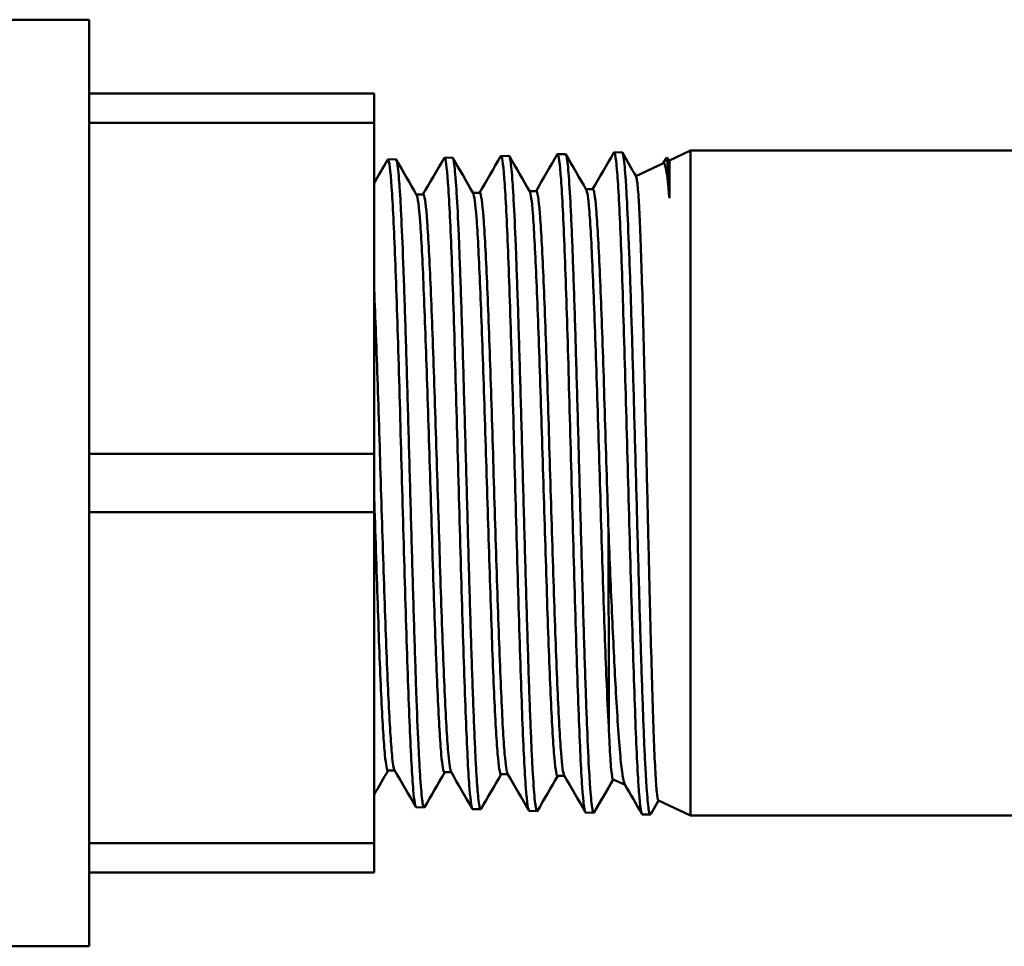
# Model space of a CAD drawing. Header units: inches. Extents: x 1 to 203, y 4 to 128.
# Tile 20 of 47: x 92.57 to 93.82, y 72 to 73.17. Entities that reach past the tile are written whole.
import ezdxf

# ---------------------------------------------------------------- set-up
doc = ezdxf.new("R2010")
doc.units = ezdxf.units.IN
doc.header["$LTSCALE"] = 6
doc.header["$MEASUREMENT"] = 0
doc.layers.add('Visible (ANSI)', color=7, linetype='Continuous', lineweight=50)

msp = doc.modelspace()

# ---------------------------------------------------------------- linework, layer by layer
at = {"layer": 'Visible (ANSI)'}
for p, q in [((91.3313, 73.1725), (92.6615, 73.1725)), ((92.6615, 72.0017), (92.6615, 73.1725)), ((93.0215, 73.0791), (92.6615, 73.0791)), ((93.0215, 73.0423), (93.0215, 73.0791)), ((92.6615, 73.0423), (93.0215, 73.0423)), ((93.0215, 73.0423), (93.0215, 72.6239)), ((93.1102, 72.998), (93.1202, 72.9983)), ((93.1816, 73.0002), (93.1917, 73.0005)), ((93.2531, 73.0024), (93.2631, 73.0027)), ((93.3245, 73.0046), (93.3345, 73.005)), ((93.3865, 72.9911), (93.3906, 72.9981)), ((93.3944, 72.9947), (93.391, 72.9982)), ((93.3944, 72.9947), (93.4209, 73.0071)), ((93.4209, 73.0071), (93.4209, 72.1671)), ((93.4209, 73.0071), (94.3222, 73.0071)), ((93.0388, 72.9957), (93.0488, 72.9961)), ((93.3521, 72.975), (93.3869, 72.9913)), ((93.3944, 72.9471), (93.3944, 72.9947)), ((93.0834, 72.9516), (93.0748, 72.9516)), ((93.1549, 72.9538), (93.1462, 72.9538)), ((93.2263, 72.956), (93.2177, 72.956)), ((93.2977, 72.9583), (93.2891, 72.9583)), ((93.0215, 72.6239), (92.6615, 72.6239)), ((93.0215, 72.5503), (93.0215, 72.6239)), ((92.6615, 72.5503), (93.0215, 72.5503)), ((93.0215, 72.5503), (93.0215, 72.1319)), ((93.0474, 72.2237), (93.0388, 72.2237)), ((93.1189, 72.2215), (93.1102, 72.2215)), ((93.1903, 72.2193), (93.1817, 72.2193)), ((93.2617, 72.217), (93.2531, 72.217)), ((93.3232, 72.2126), (93.3385, 72.2055)), ((93.0745, 72.1773), (93.0845, 72.177)), ((93.3807, 72.1858), (93.3708, 72.1686)), ((93.3805, 72.1859), (93.4209, 72.1671)), ((93.1459, 72.1751), (93.156, 72.1748)), ((93.2174, 72.1729), (93.2274, 72.1726)), ((93.2888, 72.1706), (93.2988, 72.1703)), ((93.3602, 72.1684), (93.3702, 72.1681)), ((93.4209, 72.1671), (94.3222, 72.1671)), ((93.0215, 72.1319), (92.6615, 72.1319)), ((93.0215, 72.0951), (93.0215, 72.1319)), ((92.6615, 72.0951), (93.0215, 72.0951)), ((92.1728, 72.0017), (92.6615, 72.0017))]:
    msp.add_line(p, q, dxfattribs=at)
for points in [[(93.0831, 72.9516), (93.092, 72.9669), (93.1008, 72.9822), (93.1097, 72.9975)], [(93.1208, 72.9978), (93.1294, 72.983), (93.138, 72.9681), (93.1465, 72.9533)], [(93.1546, 72.9538), (93.1634, 72.9691), (93.1723, 72.9844), (93.1811, 72.9997)], [(93.1923, 73), (93.2008, 72.9852), (93.2094, 72.9703), (93.218, 72.9555)], [(93.226, 72.956), (93.2348, 72.9713), (93.2437, 72.9866), (93.2525, 73.002)], [(93.2636, 73.0023), (93.2722, 72.9874), (93.2808, 72.9726), (93.2894, 72.9577)], [(93.2974, 72.9583), (93.3063, 72.9736), (93.3151, 72.9889), (93.324, 73.0042)], [(93.3351, 73.0045), (93.3408, 72.9945), (93.3466, 72.9846), (93.3523, 72.9746)], [(93.0215, 72.9663), (93.0271, 72.976), (93.0327, 72.9856), (93.0383, 72.9953)], [(93.0494, 72.9956), (93.058, 72.9807), (93.0665, 72.9659), (93.0751, 72.951)], [(93.0391, 72.2237), (93.0332, 72.2136), (93.0274, 72.2034), (93.0215, 72.1933)], [(93.0739, 72.178), (93.0649, 72.1934), (93.056, 72.2088), (93.0471, 72.2243)], [(93.1105, 72.2215), (93.102, 72.2068), (93.0936, 72.1921), (93.0851, 72.1775)], [(93.1453, 72.1757), (93.1364, 72.1912), (93.1275, 72.2066), (93.1185, 72.222)], [(93.182, 72.2193), (93.1735, 72.2046), (93.165, 72.1899), (93.1565, 72.1752)], [(93.2168, 72.1735), (93.2078, 72.1889), (93.1989, 72.2043), (93.19, 72.2198)], [(93.2534, 72.217), (93.2449, 72.2024), (93.2364, 72.1877), (93.2279, 72.173)], [(93.2882, 72.1712), (93.2793, 72.1866), (93.2703, 72.2021), (93.2614, 72.2176)], [(93.3235, 72.2125), (93.3154, 72.1986), (93.3074, 72.1847), (93.2994, 72.1708)], [(93.3597, 72.1689), (93.3525, 72.1813), (93.3453, 72.1937), (93.3381, 72.2062)]]:
    msp.add_open_spline(points, degree=3, dxfattribs=at)
for points, knots in [([(93.1459, 72.1751), (93.1446, 72.1752), (93.1433, 72.1838), (93.1419, 72.2006), (93.1404, 72.2192), (93.139, 72.2477), (93.1375, 72.2841), (93.136, 72.3205), (93.1345, 72.3647), (93.133, 72.4134), (93.1315, 72.4621), (93.1301, 72.5152), (93.1286, 72.5688), (93.1271, 72.6224), (93.1256, 72.6765), (93.1241, 72.7269), (93.1226, 72.7773), (93.1212, 72.8241), (93.1197, 72.8638), (93.1182, 72.9034), (93.1167, 72.9359), (93.1152, 72.9587), (93.1137, 72.9816), (93.1123, 72.9948), (93.1108, 72.9975), (93.1104, 72.9981), (93.1101, 72.9981), (93.1097, 72.9975)], [-0.46055163, -0.46055163, -0.46055163, -0.46055163, -0.45703125, -0.45703125, -0.45703125, -0.453125, -0.453125, -0.453125, -0.44921875, -0.44921875, -0.44921875, -0.4453125, -0.4453125, -0.4453125, -0.44140625, -0.44140625, -0.44140625, -0.4375, -0.4375, -0.4375, -0.43359375, -0.43359375, -0.43359375, -0.4296875, -0.4296875, -0.4296875, -0.42872109, -0.42872109, -0.42872109, -0.42872109]), ([(93.1202, 72.9983), (93.1207, 72.9983), (93.1211, 72.9974), (93.1216, 72.9955), (93.122, 72.9936), (93.1225, 72.9908), (93.1229, 72.9871), (93.1233, 72.9833), (93.1238, 72.9787), (93.1242, 72.9731), (93.1247, 72.9675), (93.1252, 72.961), (93.1256, 72.9537), (93.1265, 72.9391), (93.1274, 72.9213), (93.1283, 72.9002), (93.1287, 72.8897), (93.1292, 72.8785), (93.1296, 72.8667), (93.1301, 72.8549), (93.1305, 72.8425), (93.1309, 72.8295), (93.1314, 72.8165), (93.1318, 72.8029), (93.1323, 72.7887), (93.1327, 72.7745), (93.1332, 72.76), (93.1336, 72.7451), (93.1341, 72.7303), (93.1345, 72.7151), (93.1349, 72.6996), (93.1354, 72.6842), (93.1358, 72.6683), (93.1363, 72.6522), (93.1372, 72.6201), (93.1381, 72.588), (93.139, 72.5559), (93.1394, 72.5398), (93.1398, 72.5236), (93.1403, 72.5077), (93.1407, 72.4918), (93.1412, 72.4762), (93.1416, 72.4609), (93.1421, 72.4456), (93.1425, 72.4306), (93.143, 72.4159), (93.1434, 72.4012), (93.1439, 72.3868), (93.1443, 72.3729), (93.1452, 72.3453), (93.1461, 72.32), (93.147, 72.297), (93.1474, 72.2855), (93.1479, 72.2746), (93.1483, 72.2645), (93.1488, 72.2544), (93.1492, 72.2452), (93.1496, 72.2367), (93.1501, 72.2282), (93.1505, 72.2206), (93.151, 72.2137), (93.1514, 72.2068), (93.1519, 72.2008), (93.1523, 72.1957), (93.1532, 72.1856), (93.1541, 72.1791), (93.155, 72.1763), (93.1554, 72.1749), (93.1559, 72.1745), (93.1563, 72.175), (93.1564, 72.1751), (93.1565, 72.1751), (93.1565, 72.1752)], [0.61329195, 0.61329195, 0.61329195, 0.61329195, 0.61523437, 0.61523437, 0.61523437, 0.6171875, 0.6171875, 0.6171875, 0.61914062, 0.61914062, 0.61914062, 0.62109375, 0.62109375, 0.62109375, 0.625, 0.625, 0.625, 0.62695312, 0.62695312, 0.62695312, 0.62890625, 0.62890625, 0.62890625, 0.63085937, 0.63085937, 0.63085937, 0.6328125, 0.6328125, 0.6328125, 0.63476562, 0.63476562, 0.63476562, 0.63671875, 0.63671875, 0.63671875, 0.640625, 0.640625, 0.640625, 0.64257812, 0.64257812, 0.64257812, 0.64453125, 0.64453125, 0.64453125, 0.64648437, 0.64648437, 0.64648437, 0.6484375, 0.6484375, 0.6484375, 0.65234375, 0.65234375, 0.65234375, 0.65429687, 0.65429687, 0.65429687, 0.65625, 0.65625, 0.65625, 0.65820312, 0.65820312, 0.65820312, 0.66015625, 0.66015625, 0.66015625, 0.6640625, 0.6640625, 0.6640625, 0.66601562, 0.66601562, 0.66601562, 0.66626691, 0.66626691, 0.66626691, 0.66626691]), ([(93.2174, 72.1729), (93.2159, 72.1729), (93.2145, 72.1828), (93.2131, 72.2019), (93.2116, 72.2218), (93.2101, 72.2516), (93.2086, 72.2891), (93.2072, 72.3266), (93.2057, 72.3717), (93.2042, 72.4212), (93.2027, 72.4706), (93.2012, 72.5244), (93.1997, 72.5783), (93.1983, 72.6322), (93.1968, 72.6864), (93.1953, 72.7366), (93.1938, 72.7869), (93.1923, 72.8333), (93.1908, 72.8723), (93.1894, 72.9113), (93.1879, 72.9429), (93.1864, 72.9647), (93.1849, 72.9866), (93.1834, 72.9986), (93.1819, 73.0001), (93.1817, 73.0003), (93.1814, 73.0002), (93.1811, 72.9997)], [-0.52328296, -0.52328296, -0.52328296, -0.52328296, -0.51953125, -0.51953125, -0.51953125, -0.515625, -0.515625, -0.515625, -0.51171875, -0.51171875, -0.51171875, -0.5078125, -0.5078125, -0.5078125, -0.50390625, -0.50390625, -0.50390625, -0.5, -0.5, -0.5, -0.49609375, -0.49609375, -0.49609375, -0.4921875, -0.4921875, -0.4921875, -0.49145498, -0.49145498, -0.49145498, -0.49145498]), ([(93.1917, 73.0005), (93.1919, 73.0005), (93.1921, 73.0003), (93.1923, 72.9999), (93.1928, 72.9989), (93.1932, 72.9971), (93.1936, 72.9943), (93.1941, 72.9915), (93.1945, 72.9877), (93.195, 72.9831), (93.1954, 72.9785), (93.1959, 72.973), (93.1963, 72.9666), (93.1968, 72.9603), (93.1972, 72.9529), (93.1976, 72.9448), (93.1985, 72.9285), (93.1994, 72.9092), (93.2003, 72.8871), (93.2008, 72.876), (93.2012, 72.8641), (93.2016, 72.8516), (93.2021, 72.8392), (93.2025, 72.8262), (93.203, 72.8127), (93.2034, 72.7993), (93.2038, 72.7853), (93.2043, 72.7709), (93.2047, 72.7564), (93.2052, 72.7414), (93.2056, 72.7261), (93.2065, 72.6956), (93.2074, 72.6643), (93.2083, 72.6322), (93.2087, 72.6162), (93.2092, 72.5998), (93.2096, 72.5836), (93.2101, 72.5675), (93.2105, 72.5514), (93.2109, 72.5355), (93.2114, 72.5196), (93.2118, 72.5037), (93.2123, 72.488), (93.2127, 72.4723), (93.2132, 72.4567), (93.2136, 72.4415), (93.2145, 72.4113), (93.2154, 72.3827), (93.2163, 72.3558), (93.2167, 72.3424), (93.2171, 72.3294), (93.2176, 72.3171), (93.218, 72.3049), (93.2185, 72.2933), (93.2189, 72.2824), (93.2194, 72.2715), (93.2198, 72.2613), (93.2202, 72.2518), (93.2207, 72.2422), (93.2211, 72.2334), (93.2216, 72.2255), (93.2225, 72.2098), (93.2233, 72.1974), (93.2242, 72.1885), (93.2251, 72.1795), (93.226, 72.1744), (93.2269, 72.173), (93.2272, 72.1724), (93.2276, 72.1724), (93.2279, 72.173)], [0.71779126, 0.71779126, 0.71779126, 0.71779126, 0.71875, 0.71875, 0.71875, 0.72070312, 0.72070312, 0.72070312, 0.72265625, 0.72265625, 0.72265625, 0.72460937, 0.72460937, 0.72460937, 0.7265625, 0.7265625, 0.7265625, 0.73046875, 0.73046875, 0.73046875, 0.73242187, 0.73242187, 0.73242187, 0.734375, 0.734375, 0.734375, 0.73632812, 0.73632812, 0.73632812, 0.73828125, 0.73828125, 0.73828125, 0.7421875, 0.7421875, 0.7421875, 0.74414062, 0.74414062, 0.74414062, 0.74609375, 0.74609375, 0.74609375, 0.74804687, 0.74804687, 0.74804687, 0.75, 0.75, 0.75, 0.75390625, 0.75390625, 0.75390625, 0.75585937, 0.75585937, 0.75585937, 0.7578125, 0.7578125, 0.7578125, 0.75976562, 0.75976562, 0.75976562, 0.76171875, 0.76171875, 0.76171875, 0.765625, 0.765625, 0.765625, 0.76953125, 0.76953125, 0.76953125, 0.77105996, 0.77105996, 0.77105996, 0.77105996]), ([(93.2888, 72.1706), (93.2888, 72.1706), (93.2887, 72.1707), (93.2887, 72.1707), (93.2872, 72.1711), (93.2857, 72.1823), (93.2842, 72.2035), (93.2828, 72.2246), (93.2813, 72.2556), (93.2798, 72.2942), (93.2783, 72.3328), (93.2768, 72.379), (93.2754, 72.4292), (93.2739, 72.4794), (93.2724, 72.5336), (93.2709, 72.5879), (93.2694, 72.6421), (93.2679, 72.6963), (93.2665, 72.7464), (93.265, 72.7964), (93.2635, 72.8423), (93.262, 72.8807), (93.2605, 72.919), (93.259, 72.9497), (93.2576, 72.9705), (93.2561, 72.9914), (93.2546, 73.0023), (93.2531, 73.0024), (93.2529, 73.0024), (93.2527, 73.0023), (93.2525, 73.002)], [-0.58601428, -0.58601428, -0.58601428, -0.58601428, -0.5859375, -0.5859375, -0.5859375, -0.58203125, -0.58203125, -0.58203125, -0.578125, -0.578125, -0.578125, -0.57421875, -0.57421875, -0.57421875, -0.5703125, -0.5703125, -0.5703125, -0.56640625, -0.56640625, -0.56640625, -0.5625, -0.5625, -0.5625, -0.55859375, -0.55859375, -0.55859375, -0.5546875, -0.5546875, -0.5546875, -0.55418818, -0.55418818, -0.55418818, -0.55418818]), ([(93.2631, 73.0027), (93.2634, 73.0027), (93.2637, 73.0023), (93.264, 73.0014), (93.2645, 73.0001), (93.2649, 72.9979), (93.2653, 72.9948), (93.2658, 72.9916), (93.2662, 72.9875), (93.2667, 72.9825), (93.2676, 72.9725), (93.2684, 72.9591), (93.2693, 72.9424), (93.2697, 72.9341), (93.2702, 72.9248), (93.2706, 72.9148), (93.2711, 72.9048), (93.2715, 72.8942), (93.272, 72.8829), (93.2724, 72.8716), (93.2728, 72.8597), (93.2733, 72.8471), (93.2737, 72.8346), (93.2742, 72.8212), (93.2746, 72.8075), (93.2755, 72.78), (93.2764, 72.751), (93.2772, 72.7204), (93.2777, 72.7051), (93.2781, 72.6894), (93.2786, 72.6735), (93.279, 72.6577), (93.2795, 72.6418), (93.2799, 72.6258), (93.2803, 72.6098), (93.2808, 72.5938), (93.2812, 72.5776), (93.2817, 72.5614), (93.2821, 72.5451), (93.2825, 72.5291), (93.2834, 72.4971), (93.2843, 72.466), (93.2852, 72.4359), (93.2856, 72.4208), (93.2861, 72.4059), (93.2865, 72.3917), (93.2869, 72.3774), (93.2874, 72.3637), (93.2878, 72.3504), (93.2883, 72.3372), (93.2887, 72.3245), (93.2891, 72.3123), (93.2896, 72.3001), (93.29, 72.2885), (93.2905, 72.2777), (93.2913, 72.2561), (93.2922, 72.2374), (93.2931, 72.2218), (93.2936, 72.214), (93.294, 72.207), (93.2944, 72.2009), (93.2949, 72.1949), (93.2953, 72.1897), (93.2957, 72.1854), (93.2962, 72.1811), (93.2966, 72.1777), (93.2971, 72.1752), (93.2975, 72.1728), (93.298, 72.1712), (93.2984, 72.1706), (93.2987, 72.1702), (93.299, 72.1702), (93.2994, 72.1708)], [0.82286033, 0.82286033, 0.82286033, 0.82286033, 0.82421875, 0.82421875, 0.82421875, 0.82617187, 0.82617187, 0.82617187, 0.828125, 0.828125, 0.828125, 0.83203125, 0.83203125, 0.83203125, 0.83398437, 0.83398437, 0.83398437, 0.8359375, 0.8359375, 0.8359375, 0.83789062, 0.83789062, 0.83789062, 0.83984375, 0.83984375, 0.83984375, 0.84375, 0.84375, 0.84375, 0.84570312, 0.84570312, 0.84570312, 0.84765625, 0.84765625, 0.84765625, 0.84960937, 0.84960937, 0.84960937, 0.8515625, 0.8515625, 0.8515625, 0.85546875, 0.85546875, 0.85546875, 0.85742187, 0.85742187, 0.85742187, 0.859375, 0.859375, 0.859375, 0.86132812, 0.86132812, 0.86132812, 0.86328125, 0.86328125, 0.86328125, 0.8671875, 0.8671875, 0.8671875, 0.86914062, 0.86914062, 0.86914062, 0.87109375, 0.87109375, 0.87109375, 0.87304687, 0.87304687, 0.87304687, 0.875, 0.875, 0.875, 0.87641578, 0.87641578, 0.87641578, 0.87641578]), ([(93.3602, 72.1684), (93.3601, 72.1684), (93.36, 72.1685), (93.3599, 72.1686), (93.3584, 72.1704), (93.3569, 72.1829), (93.3554, 72.2053), (93.3539, 72.2277), (93.3524, 72.26), (93.351, 72.2996), (93.3495, 72.3393), (93.348, 72.3864), (93.3465, 72.4373), (93.345, 72.4883), (93.3436, 72.5431), (93.3421, 72.5976), (93.3406, 72.6521), (93.3391, 72.7063), (93.3376, 72.7561), (93.3361, 72.8059), (93.3347, 72.8514), (93.3332, 72.889), (93.3317, 72.9266), (93.3302, 72.9565), (93.3287, 72.9762), (93.3272, 72.996), (93.3258, 73.0057), (93.3243, 73.0046), (93.3242, 73.0045), (93.3241, 73.0044), (93.324, 73.0042)], [-0.64874561, -0.64874561, -0.64874561, -0.64874561, -0.6484375, -0.6484375, -0.6484375, -0.64453125, -0.64453125, -0.64453125, -0.640625, -0.640625, -0.640625, -0.63671875, -0.63671875, -0.63671875, -0.6328125, -0.6328125, -0.6328125, -0.62890625, -0.62890625, -0.62890625, -0.625, -0.625, -0.625, -0.62109375, -0.62109375, -0.62109375, -0.6171875, -0.6171875, -0.6171875, -0.61692059, -0.61692059, -0.61692059, -0.61692059]), ([(93.3345, 73.005), (93.3348, 73.005), (93.3351, 73.0046), (93.3353, 73.004), (93.3358, 73.0028), (93.3362, 73.0008), (93.3366, 72.9978), (93.3371, 72.9948), (93.3375, 72.991), (93.338, 72.9862), (93.3384, 72.9814), (93.3388, 72.9758), (93.3393, 72.9692), (93.3397, 72.9626), (93.3401, 72.9552), (93.3406, 72.947), (93.3415, 72.9307), (93.3423, 72.9112), (93.3432, 72.8887), (93.3441, 72.8662), (93.345, 72.8414), (93.3458, 72.8143), (93.3463, 72.8008), (93.3467, 72.7867), (93.3472, 72.7721), (93.3476, 72.7576), (93.3481, 72.7427), (93.3485, 72.7276), (93.3489, 72.7125), (93.3494, 72.697), (93.3498, 72.6814), (93.3502, 72.6657), (93.3507, 72.6496), (93.3511, 72.6335), (93.352, 72.6012), (93.3529, 72.5691), (93.3537, 72.5371), (93.3542, 72.5211), (93.3546, 72.505), (93.3551, 72.4892), (93.3555, 72.4735), (93.3559, 72.458), (93.3564, 72.443), (93.3568, 72.4279), (93.3572, 72.4131), (93.3577, 72.3987), (93.3581, 72.3843), (93.3586, 72.3701), (93.359, 72.3566), (93.3599, 72.3296), (93.3608, 72.305), (93.3616, 72.2827), (93.3621, 72.2716), (93.3625, 72.2611), (93.3629, 72.2514), (93.3634, 72.2417), (93.3638, 72.2329), (93.3643, 72.2248), (93.3647, 72.2167), (93.3651, 72.2095), (93.3656, 72.203), (93.366, 72.1965), (93.3665, 72.1909), (93.3669, 72.1862), (93.3678, 72.1768), (93.3686, 72.1711), (93.3695, 72.169), (93.3699, 72.168), (93.3704, 72.1678), (93.3708, 72.1686)], [0.92850925, 0.92850925, 0.92850925, 0.92850925, 0.9296875, 0.9296875, 0.9296875, 0.93164062, 0.93164062, 0.93164062, 0.93359375, 0.93359375, 0.93359375, 0.93554687, 0.93554687, 0.93554687, 0.9375, 0.9375, 0.9375, 0.94140625, 0.94140625, 0.94140625, 0.9453125, 0.9453125, 0.9453125, 0.94726562, 0.94726562, 0.94726562, 0.94921875, 0.94921875, 0.94921875, 0.95117187, 0.95117187, 0.95117187, 0.953125, 0.953125, 0.953125, 0.95703125, 0.95703125, 0.95703125, 0.95898437, 0.95898437, 0.95898437, 0.9609375, 0.9609375, 0.9609375, 0.96289062, 0.96289062, 0.96289062, 0.96484375, 0.96484375, 0.96484375, 0.96875, 0.96875, 0.96875, 0.97070312, 0.97070312, 0.97070312, 0.97265625, 0.97265625, 0.97265625, 0.97460937, 0.97460937, 0.97460937, 0.9765625, 0.9765625, 0.9765625, 0.98046875, 0.98046875, 0.98046875, 0.98233314, 0.98233314, 0.98233314, 0.98233314]), ([(93.3944, 72.9471), (93.394, 72.9564), (93.3937, 72.9644), (93.3934, 72.9711), (93.3932, 72.9745), (93.3931, 72.9776), (93.3929, 72.9804), (93.3927, 72.9846), (93.3924, 72.988), (93.3922, 72.9907), (93.3919, 72.9935), (93.3917, 72.9955), (93.3914, 72.9967), (93.3911, 72.998), (93.3909, 72.9985), (93.3906, 72.9981), (93.3906, 72.9981), (93.3906, 72.9981), (93.3906, 72.9981)], [0, 0, 0, 0, 0.0829133, 0.0829133, 0.0829133, 0.125, 0.125, 0.125, 0.1875, 0.1875, 0.1875, 0.25, 0.25, 0.25, 0.3174576, 0.3174576, 0.3174576, 0.3201532, 0.3201532, 0.3201532, 0.3201532]), ([(93.0745, 72.1773), (93.0733, 72.1774), (93.072, 72.1849), (93.0708, 72.1995), (93.0693, 72.2168), (93.0678, 72.2441), (93.0663, 72.2794), (93.0648, 72.3147), (93.0633, 72.3579), (93.0619, 72.4058), (93.0604, 72.4537), (93.0589, 72.5062), (93.0574, 72.5594), (93.0559, 72.6127), (93.0544, 72.6666), (93.053, 72.7172), (93.0515, 72.7678), (93.05, 72.8149), (93.0485, 72.8552), (93.047, 72.8954), (93.0455, 72.9287), (93.0441, 72.9526), (93.0426, 72.9764), (93.0411, 72.9908), (93.0396, 72.9947), (93.0392, 72.9959), (93.0387, 72.9961), (93.0383, 72.9953)], [-0.3978203, -0.3978203, -0.3978203, -0.3978203, -0.39453125, -0.39453125, -0.39453125, -0.390625, -0.390625, -0.390625, -0.38671875, -0.38671875, -0.38671875, -0.3828125, -0.3828125, -0.3828125, -0.37890625, -0.37890625, -0.37890625, -0.375, -0.375, -0.375, -0.37109375, -0.37109375, -0.37109375, -0.3671875, -0.3671875, -0.3671875, -0.36598664, -0.36598664, -0.36598664, -0.36598664]), ([(93.0488, 72.9961), (93.0489, 72.9961), (93.049, 72.996), (93.0491, 72.9959), (93.0496, 72.9955), (93.05, 72.9942), (93.0504, 72.9919), (93.0509, 72.9896), (93.0513, 72.9864), (93.0518, 72.9822), (93.0522, 72.978), (93.0527, 72.9729), (93.0531, 72.967), (93.0536, 72.961), (93.054, 72.9542), (93.0545, 72.9465), (93.0549, 72.9388), (93.0554, 72.9302), (93.0558, 72.9208), (93.0567, 72.9021), (93.0576, 72.8805), (93.0585, 72.8562), (93.059, 72.8441), (93.0594, 72.8311), (93.0599, 72.8178), (93.0603, 72.8044), (93.0607, 72.7906), (93.0612, 72.7764), (93.0616, 72.7621), (93.0621, 72.7474), (93.0626, 72.7323), (93.063, 72.7172), (93.0634, 72.7016), (93.0639, 72.6859), (93.0648, 72.6546), (93.0657, 72.6227), (93.0666, 72.5903), (93.067, 72.5741), (93.0675, 72.5578), (93.0679, 72.5418), (93.0684, 72.5257), (93.0688, 72.5099), (93.0693, 72.4942), (93.0697, 72.4786), (93.0702, 72.4631), (93.0706, 72.4478), (93.0711, 72.4326), (93.0715, 72.4176), (93.072, 72.4032), (93.0729, 72.3744), (93.0737, 72.3475), (93.0746, 72.3226), (93.0755, 72.2978), (93.0764, 72.2758), (93.0773, 72.2567), (93.0778, 72.2472), (93.0782, 72.2383), (93.0787, 72.2303), (93.0791, 72.2223), (93.0796, 72.2152), (93.08, 72.209), (93.0805, 72.2027), (93.0809, 72.1974), (93.0814, 72.1929), (93.0818, 72.1885), (93.0822, 72.1849), (93.0827, 72.1823), (93.0835, 72.1777), (93.0843, 72.1761), (93.0851, 72.1775)], [0.50934708, 0.50934708, 0.50934708, 0.50934708, 0.50976562, 0.50976562, 0.50976562, 0.51171875, 0.51171875, 0.51171875, 0.51367187, 0.51367187, 0.51367187, 0.515625, 0.515625, 0.515625, 0.51757812, 0.51757812, 0.51757812, 0.51953125, 0.51953125, 0.51953125, 0.5234375, 0.5234375, 0.5234375, 0.52539062, 0.52539062, 0.52539062, 0.52734375, 0.52734375, 0.52734375, 0.52929687, 0.52929687, 0.52929687, 0.53125, 0.53125, 0.53125, 0.53515625, 0.53515625, 0.53515625, 0.53710937, 0.53710937, 0.53710937, 0.5390625, 0.5390625, 0.5390625, 0.54101562, 0.54101562, 0.54101562, 0.54296875, 0.54296875, 0.54296875, 0.546875, 0.546875, 0.546875, 0.55078125, 0.55078125, 0.55078125, 0.55273437, 0.55273437, 0.55273437, 0.5546875, 0.5546875, 0.5546875, 0.55664062, 0.55664062, 0.55664062, 0.55859375, 0.55859375, 0.55859375, 0.56205896, 0.56205896, 0.56205896, 0.56205896]), ([(93.3869, 72.9913), (93.3881, 72.9918), (93.3892, 72.9889), (93.3911, 72.9787), (93.3917, 72.9737), (93.3931, 72.9618), (93.3937, 72.955), (93.3944, 72.9471)], [-0.5038753, -0.5038753, -0.5038753, -0.5038753, -0.2706806, -0.2706806, -0.1315549, -0.1315549, -0.000001, -0.000001, -0.000001, -0.000001]), ([(93.3805, 72.1859), (93.3804, 72.1859), (93.3804, 72.186), (93.3797, 72.1871), (93.3791, 72.1906), (93.3779, 72.2027), (93.3773, 72.2111), (93.3761, 72.2327), (93.3755, 72.2459), (93.3743, 72.2762), (93.3737, 72.2933), (93.3726, 72.3312), (93.372, 72.352), (93.3708, 72.3959), (93.3702, 72.4191), (93.369, 72.4674), (93.3684, 72.4925), (93.3672, 72.5434), (93.3666, 72.569), (93.3654, 72.6205), (93.3648, 72.6462), (93.3636, 72.6962), (93.363, 72.7204), (93.3619, 72.7672), (93.3613, 72.7896), (93.3601, 72.8313), (93.3595, 72.8505), (93.3583, 72.8856), (93.3577, 72.9014), (93.3565, 72.9281), (93.356, 72.9391), (93.3548, 72.9577), (93.3541, 72.9648), (93.3531, 72.9722), (93.3527, 72.9739), (93.3523, 72.9746)], [-6.669698, -6.669698, -6.669698, -6.669698, -6.644176, -6.644176, -6.447639, -6.447639, -6.253471, -6.253471, -6.057567, -6.057567, -5.863977, -5.863977, -5.668706, -5.668706, -5.475694, -5.475694, -5.281059, -5.281059, -5.088626, -5.088626, -4.894628, -4.894628, -4.702774, -4.702774, -4.509414, -4.509414, -4.31814, -4.31814, -4.12542, -4.12542, -3.941015, -3.941015, -3.74188, -3.74188, -3.614821, -3.614821, -3.614821, -3.614821]), ([(93.0751, 72.951), (93.0766, 72.9485), (93.0781, 72.9368), (93.081, 72.8965), (93.0825, 72.8677), (93.0854, 72.7974), (93.0869, 72.7559), (93.0899, 72.6664), (93.0914, 72.6184), (93.0943, 72.5233), (93.0958, 72.4762), (93.0988, 72.3898), (93.1003, 72.3505), (93.1032, 72.286), (93.1047, 72.2606), (93.1075, 72.2292), (93.1089, 72.2215), (93.1102, 72.2215)], [0.42973389, 0.42973389, 0.42973389, 0.42973389, 0.43359375, 0.43359375, 0.4375, 0.4375, 0.44140625, 0.44140625, 0.4453125, 0.4453125, 0.44921875, 0.44921875, 0.453125, 0.453125, 0.45703125, 0.45703125, 0.46056474, 0.46056474, 0.46056474, 0.46056474]), ([(93.0834, 72.9516), (93.0836, 72.9516), (93.0838, 72.9514), (93.0855, 72.9488), (93.087, 72.9371), (93.0899, 72.8965), (93.0914, 72.8677), (93.0944, 72.7974), (93.0959, 72.7559), (93.0988, 72.6664), (93.1003, 72.6184), (93.1033, 72.5233), (93.1048, 72.4762), (93.1077, 72.3898), (93.1092, 72.3505), (93.1122, 72.286), (93.1137, 72.2606), (93.1163, 72.2314), (93.1174, 72.224), (93.1185, 72.222)], [0.42919971, 0.42919971, 0.42919971, 0.42919971, 0.4296875, 0.4296875, 0.43359375, 0.43359375, 0.4375, 0.4375, 0.44140625, 0.44140625, 0.4453125, 0.4453125, 0.44921875, 0.44921875, 0.453125, 0.453125, 0.45703125, 0.45703125, 0.46002875, 0.46002875, 0.46002875, 0.46002875]), ([(93.1465, 72.9533), (93.1479, 72.9509), (93.1493, 72.9404), (93.1522, 72.9029), (93.1536, 72.8749), (93.1566, 72.8056), (93.1581, 72.7645), (93.1611, 72.6752), (93.1625, 72.6272), (93.1655, 72.5314), (93.167, 72.4837), (93.17, 72.3959), (93.1714, 72.3558), (93.1744, 72.2892), (93.1759, 72.2627), (93.1788, 72.2281), (93.1802, 72.2193), (93.1817, 72.2193)], [0.49245972, 0.49245972, 0.49245972, 0.49245972, 0.49609375, 0.49609375, 0.5, 0.5, 0.50390625, 0.50390625, 0.5078125, 0.5078125, 0.51171875, 0.51171875, 0.515625, 0.515625, 0.51953125, 0.51953125, 0.52329418, 0.52329418, 0.52329418, 0.52329418]), ([(93.1549, 72.9538), (93.155, 72.9538), (93.1551, 72.9538), (93.1566, 72.9524), (93.1581, 72.9417), (93.1611, 72.9029), (93.1626, 72.8749), (93.1655, 72.8056), (93.167, 72.7645), (93.17, 72.6752), (93.1715, 72.6272), (93.1744, 72.5314), (93.1759, 72.4837), (93.1789, 72.3959), (93.1804, 72.3558), (93.1833, 72.2892), (93.1848, 72.2627), (93.1875, 72.2305), (93.1888, 72.2219), (93.19, 72.2198)], [0.49192957, 0.49192957, 0.49192957, 0.49192957, 0.4921875, 0.4921875, 0.49609375, 0.49609375, 0.5, 0.5, 0.50390625, 0.50390625, 0.5078125, 0.5078125, 0.51171875, 0.51171875, 0.515625, 0.515625, 0.51953125, 0.51953125, 0.52276315, 0.52276315, 0.52276315, 0.52276315]), ([(93.218, 72.9555), (93.2193, 72.9533), (93.2206, 72.9439), (93.2233, 72.9092), (93.2248, 72.882), (93.2278, 72.8139), (93.2293, 72.7731), (93.2322, 72.6841), (93.2337, 72.636), (93.2367, 72.5396), (93.2382, 72.4914), (93.2411, 72.4022), (93.2426, 72.3612), (93.2456, 72.2926), (93.2471, 72.265), (93.25, 72.2274), (93.2515, 72.2175), (93.253, 72.217), (93.253, 72.217), (93.2531, 72.217)], [0.55518643, 0.55518643, 0.55518643, 0.55518643, 0.55859375, 0.55859375, 0.5625, 0.5625, 0.56640625, 0.56640625, 0.5703125, 0.5703125, 0.57421875, 0.57421875, 0.578125, 0.578125, 0.58203125, 0.58203125, 0.5859375, 0.5859375, 0.58602283, 0.58602283, 0.58602283, 0.58602283]), ([(93.2263, 72.956), (93.2263, 72.956), (93.2263, 72.956), (93.2278, 72.9559), (93.2293, 72.9462), (93.2323, 72.9092), (93.2337, 72.882), (93.2367, 72.8139), (93.2382, 72.7731), (93.2412, 72.6841), (93.2426, 72.636), (93.2456, 72.5396), (93.2471, 72.4914), (93.2501, 72.4022), (93.2515, 72.3612), (93.2545, 72.2926), (93.256, 72.265), (93.2588, 72.2296), (93.2601, 72.2198), (93.2614, 72.2176)], [0.55465855, 0.55465855, 0.55465855, 0.55465855, 0.5546875, 0.5546875, 0.55859375, 0.55859375, 0.5625, 0.5625, 0.56640625, 0.56640625, 0.5703125, 0.5703125, 0.57421875, 0.57421875, 0.578125, 0.578125, 0.58203125, 0.58203125, 0.58549682, 0.58549682, 0.58549682, 0.58549682]), ([(93.2894, 72.9577), (93.2906, 72.9556), (93.2918, 72.9473), (93.2945, 72.9154), (93.296, 72.8889), (93.2989, 72.822), (93.3004, 72.7817), (93.3034, 72.6931), (93.3049, 72.6449), (93.3078, 72.5479), (93.3093, 72.4992), (93.3123, 72.4087), (93.3138, 72.3668), (93.3162, 72.3093), (93.3171, 72.2896), (93.3181, 72.2732)], [0.6179139, 0.6179139, 0.6179139, 0.6179139, 0.62109375, 0.62109375, 0.625, 0.625, 0.62890625, 0.62890625, 0.6328125, 0.6328125, 0.63671875, 0.63671875, 0.640625, 0.640625, 0.64308845, 0.64308845, 0.64308845, 0.64308845]), ([(93.2977, 72.9583), (93.2991, 72.9583), (93.3005, 72.9496), (93.3034, 72.9154), (93.3049, 72.8889), (93.3079, 72.822), (93.3094, 72.7817), (93.3123, 72.6931), (93.3138, 72.6449), (93.316, 72.5732), (93.3167, 72.55), (93.3174, 72.5271)], [0.61738732, 0.61738732, 0.61738732, 0.61738732, 0.62109375, 0.62109375, 0.625, 0.625, 0.62890625, 0.62890625, 0.6328125, 0.6328125, 0.63468015, 0.63468015, 0.63468015, 0.63468015]), ([(93.0215, 72.8297), (93.0216, 72.828), (93.0217, 72.8264), (93.0232, 72.7891), (93.0247, 72.7473), (93.0277, 72.6576), (93.0291, 72.6098), (93.0321, 72.5154), (93.0336, 72.4688), (93.0366, 72.3839), (93.038, 72.3455), (93.041, 72.283), (93.0425, 72.2587), (93.045, 72.2325), (93.0461, 72.2261), (93.0471, 72.2243)], [0.37481965, 0.37481965, 0.37481965, 0.37481965, 0.375, 0.375, 0.37890625, 0.37890625, 0.3828125, 0.3828125, 0.38671875, 0.38671875, 0.390625, 0.390625, 0.39453125, 0.39453125, 0.39729375, 0.39729375, 0.39729375, 0.39729375]), ([(93.0215, 72.5681), (93.0216, 72.5662), (93.0216, 72.5644), (93.0232, 72.5154), (93.0247, 72.4688), (93.0276, 72.3839), (93.0291, 72.3455), (93.0321, 72.283), (93.0336, 72.2587), (93.0363, 72.2304), (93.0375, 72.2237), (93.0388, 72.2237)], [0.38266106, 0.38266106, 0.38266106, 0.38266106, 0.3828125, 0.3828125, 0.38671875, 0.38671875, 0.390625, 0.390625, 0.39453125, 0.39453125, 0.39783449, 0.39783449, 0.39783449, 0.39783449]), ([(93.3174, 72.5271), (93.319, 72.4891), (93.3205, 72.4521), (93.3237, 72.3826), (93.3253, 72.3506), (93.3278, 72.3054), (93.3288, 72.2898), (93.3308, 72.2611), (93.3318, 72.2483), (93.3338, 72.2282), (93.3348, 72.2206), (93.3365, 72.2106), (93.3373, 72.2076), (93.3381, 72.2062)], [-4.952214, -4.952214, -4.952214, -4.952214, -4.664972, -4.664972, -4.374399, -4.374399, -4.196498, -4.196498, -4.003866, -4.003866, -3.824447, -3.824447, -3.671536, -3.671536, -3.671536, -3.671536]), ([(93.3181, 72.2732), (93.318, 72.287), (93.318, 72.303), (93.3179, 72.3396), (93.3178, 72.3602), (93.3177, 72.4037), (93.3177, 72.4265), (93.3176, 72.475), (93.3175, 72.5009), (93.3174, 72.5271)], [-0.7922014, -0.7922014, -0.7922014, -0.7922014, -0.5982105, -0.5982105, -0.3967674, -0.3967674, -0.2027088, -0.2027088, 0, 0, 0, 0]), ([(93.3232, 72.2126), (93.3224, 72.213), (93.3215, 72.2185), (93.3202, 72.2338), (93.3198, 72.2399), (93.3189, 72.2546), (93.3185, 72.2634), (93.3181, 72.2732)], [-0.5377777, -0.5377777, -0.5377777, -0.5377777, -0.2669733, -0.2669733, -0.1370188, -0.1370188, 0, 0, 0, 0])]:
    msp.add_open_spline(points, degree=3, knots=knots, dxfattribs=at)

doc.saveas('drawing.dxf')
